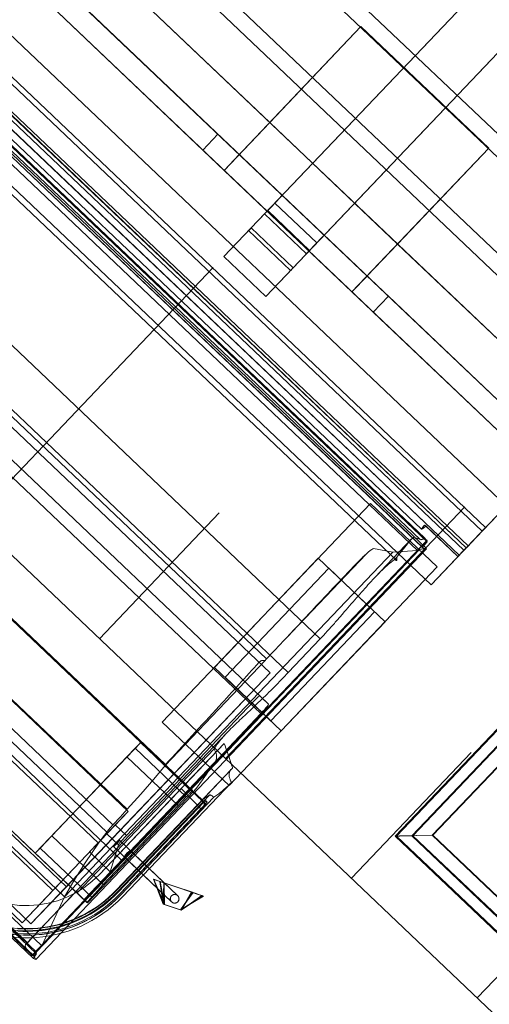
# Model space of a CAD drawing. Header units: metres. Extents: x 32343132.4 to 32343183.8, y 5699224 to 5699274.6.
# Tile 6 of 64: x 32343146.7 to 32343148.3, y 5699244.5 to 5699247.9. Entities that reach past the tile are written whole.
import ezdxf

# ---------------------------------------------------------------- set-up
doc = ezdxf.new("R2010")
doc.units = ezdxf.units.M
doc.layers.add('0-1', color=7, linetype='Continuous', lineweight=5)
for name, color, linetype, lineweight, true_color in [('A-DETL-GENF-1', 7, 'Continuous', 5, 0xcccccc), ('A-FLOR-HRAL-1', 7, 'Continuous', 5, 0xcccccc), ('A-MASS-1', 7, 'Continuous', 5, 0xcccccc)]:
    doc.layers.add(name, color=color, linetype=linetype, lineweight=lineweight, true_color=true_color)

# ---------------------------------------------------------------- blocks, each defined once
blk = doc.blocks.new('Baustellenfahrzeug - Rollcontainer LKW - Typ1-3183420-TGA_190_LP5_GR_EG-TGA-01_G_')
at = {"layer": 'A-DETL-GENF-1'}
for p, q in [((1.2, -2.7858), (1.2, 4)), ((1.2, 4), (1.2, -2.8715)), ((-0.1, -2.4802), (-0.1, 3.3555)), ((-0.1, 3.3555), (-0.1, -2.6845)), ((0.1, -2.6845), (0.1, 3.3555)), ((0.1, 3.3555), (0.1, -2.4802)), ((-1.2, -1.7251), (1.2, -1.7251)), ((1.2, -1.7848), (-1.2, -1.7848)), ((0.3048, -1.7822), (-0.3048, -1.7822)), ((-0.3048, -1.7822), (-0.3048, -2.468)), ((-0.3048, -2.2394), (-0.3048, -1.7822)), ((-0.3048, -1.7822), (0.3048, -1.7822)), ((0.3048, -2.468), (0.3048, -1.7822)), ((0.3048, -1.7822), (0.3048, -2.2394)), ((-1.2, -2.0248), (1.2, -2.0248)), ((1.2, -2.0809), (-1.2, -2.0809)), ((1.0668, -2.2394), (-1.0668, -2.2394)), ((-1.0668, -2.2394), (-0.3048, -2.2394)), ((0.3048, -2.2394), (-0.3048, -2.2394)), ((-0.3048, -2.468), (-0.3048, -2.2394)), ((0.3048, -2.2394), (1.0668, -2.2394)), ((0.3048, -2.2394), (0.3048, -2.468)), ((-1.1292, -2.3918), (1.1292, -2.3918)), ((1.0815, -2.3918), (-1.0823, -2.3918)), ((-0.4064, -2.3918), (-1.0823, -2.3918)), ((-1.0823, -2.3918), (-0.4064, -2.3918)), ((-0.4064, -2.3918), (-0.4064, -2.468)), ((-0.4064, -2.468), (-0.4064, -2.3918)), ((-0.3048, -2.3918), (0.3048, -2.3918)), ((0.3048, -2.3918), (-0.3048, -2.3918)), ((-0.3048, -2.3918), (-0.3048, -2.468)), ((-0.3048, -2.468), (-0.3048, -2.3918)), ((0.1, -2.3918), (-0.1, -2.3918)), ((-0.1, -2.3918), (-0.1, -2.4463)), ((-0.1, -2.3922), (-0.1, -2.4802)), ((0.1, -2.4463), (0.1, -2.3918)), ((0.1, -2.4802), (0.1, -2.3922)), ((0.3048, -2.468), (0.3048, -2.3918)), ((0.3048, -2.468), (0.3048, -2.3918)), ((0.4064, -2.3918), (0.4064, -2.468)), ((1.0815, -2.3918), (0.4064, -2.3918)), ((0.4064, -2.3918), (1.0815, -2.3918)), ((0.4064, -2.468), (0.4064, -2.3918)), ((0.1, -2.4291), (-0.1, -2.4291)), ((-0.1, -2.4767), (-0.1, -2.4291)), ((-0.1, -2.4463), (-0.1, -2.4673)), ((0.1, -2.4291), (0.1, -2.4767)), ((0.1, -2.4673), (0.1, -2.4463)), ((-0.3048, -2.468), (-1.1292, -2.468)), ((1.1292, -2.468), (-1.1292, -2.468)), ((-1.1292, -2.468), (-0.4064, -2.468)), ((-0.4064, -2.468), (-1.1292, -2.468)), ((-0.3048, -2.468), (0.3048, -2.468)), ((0.3048, -2.468), (-0.3048, -2.468)), ((-0.3048, -2.468), (0.3048, -2.468)), ((-0.1, -2.4646), (0.1, -2.4646)), ((-0.1, -2.4673), (0.1, -2.4673)), ((-0.1, -2.5072), (-0.1, -2.4767)), ((-0.1, -2.4802), (0.1, -2.4802)), ((0.1, -2.4767), (0.1, -2.5072)), ((1.1292, -2.468), (0.3048, -2.468)), ((1.1292, -2.468), (0.4064, -2.468)), ((0.4064, -2.468), (1.1292, -2.468)), ((-0.1, -2.5223), (-0.1, -2.5072)), ((0.1, -2.5072), (0.1, -2.5223)), ((-0.1, -2.5223), (-0.1, -2.5406)), ((-0.1, -2.5455), (-0.1, -2.5406)), ((-0.1, -2.5455), (-0.1, -2.5603)), ((0.1, -2.5468), (-0.1, -2.5468)), ((-0.1, -2.5513), (-0.1, -2.5468)), ((-0.1, -2.6845), (-0.1, -2.5492)), ((-0.1, -2.5513), (-0.1, -2.5596)), ((0.1, -2.5406), (0.1, -2.5223)), ((0.1, -2.5406), (0.1, -2.5455)), ((0.1, -2.5603), (0.1, -2.5455)), ((0.1, -2.5468), (0.1, -2.5513)), ((0.1, -2.5492), (0.1, -2.6845)), ((0.1, -2.5596), (0.1, -2.5513)), ((-0.1, -2.5603), (0.1, -2.5603)), ((-1.2, -2.6365), (1.2, -2.6365)), ((0.1, -2.6845), (-0.1, -2.6845)), ((-0.1, -2.6845), (0.1, -2.6845)), ((1.2, -2.7393), (-1.2, -2.7393)), ((1.2, -2.7769), (1.2, -2.7393)), ((1.2, -2.7572), (-1.2, -2.7572)), ((1.2, -2.7572), (1.2, -3.0128)), ((1.2, -2.8058), (1.2, -2.7769)), ((1.2, -2.8484), (1.2, -2.7858)), ((1.2, -2.8342), (1.2, -2.8058)), ((1.2, -2.8268), (-1.2, -2.8268)), ((-1.2, -2.836), (1.2, -2.836)), ((-1.2, -2.8368), (1.2, -2.8368)), ((-1.2, -2.8484), (1.2, -2.8484)), ((1.2, -2.8268), (1.2, -2.836)), ((1.2, -2.8307), (1.2, -3.0128)), ((1.2, -2.8368), (1.2, -2.8342)), ((1.2, -2.878), (1.2, -2.8484)), ((1.2, -2.8713), (-1.2, -2.8713)), ((-1.2, -2.8715), (1.2, -2.8715)), ((1.042, -2.878), (1.042, -2.8848)), ((1.042, -2.878), (1.0481, -2.878)), ((1.0426, -2.878), (1.2, -2.878)), ((1.2, -2.878), (1.0481, -2.878)), ((1.2, -2.8713), (1.2, -2.878)), ((-1.2, -2.8964), (1.0435, -2.8964)), ((-1.0881, -2.9144), (1.0881, -2.9144)), ((-1.0738, -2.9108), (1.0738, -2.9108)), ((-1.0653, -2.9249), (1.0653, -2.9249)), ((1.0847, -2.912), (1.0847, -4.8893)), ((1.0849, -4.8898), (1.0849, -2.9115)), ((1.1025, -2.9322), (-1.1025, -2.9322)), ((-1.0895, -2.9393), (1.0895, -2.9393)), ((-1.0884, -2.9392), (1.0884, -2.9392)), ((-1.085, -2.959), (1.085, -2.959)), ((1.173, -2.9532), (0.855, -2.9532)), ((0.855, -2.9532), (0.855, -3.9964)), ((0.855, -2.9532), (0.855, -3.9964)), ((1.0264, -3.0219), (1.085, -2.959)), ((1.042, -2.9463), (1.042, -3.1281)), ((1.0874, -4.869), (1.0874, -2.9515)), ((1.1031, -4.8915), (1.1031, -2.9332)), ((1.173, -3.9964), (1.173, -2.9532)), ((1.173, -3.9964), (1.173, -2.9532)), ((-1.2, -3.0128), (1.2, -3.0128)), ((0.9699, -3.0585), (1.0264, -3.0219)), ((1.0264, -4.6664), (1.0264, -3.0219)), ((1.0484, -3.0378), (1.0484, -3.0248)), ((-1.0565, -3.0341), (1.0565, -3.0341)), ((0.965, -3.4957), (0.965, -3.0906)), ((1.173, -3.2148), (0.855, -3.2148)), ((0.855, -3.7348), (0.855, -3.2148)), ((0.855, -3.7348), (0.855, -3.2148)), ((1.123, -3.2148), (0.905, -3.2148)), ((0.905, -3.2148), (0.905, -3.7348)), ((0.905, -3.2148), (0.905, -3.7348)), ((1.123, -3.7348), (1.123, -3.2148)), ((1.123, -3.7348), (1.123, -3.2148)), ((1.173, -3.2148), (1.173, -3.7348)), ((1.173, -3.2148), (1.173, -3.7348)), ((-1.0518, -3.4121), (1.0518, -3.4121)), ((1.0518, -3.4121), (1.0518, -3.5721)), ((-1.0518, -3.5721), (1.0518, -3.5721)), ((-0.9653, -3.5899), (0.9653, -3.5899)), ((0.965, -4.0979), (0.965, -3.5958)), ((1.0071, -3.6165), (-1.0275, -3.6165)), ((-1.0275, -3.6165), (1.0071, -3.6165)), ((1.0071, -3.6165), (1.0071, -4.6365)), ((1.0071, -4.8142), (1.0071, -3.6165)), ((1.0779, -3.698), (-1.0779, -3.698)), ((1.036, -3.698), (1.0779, -3.698)), ((1.0809, -3.7408), (-1.0809, -3.7408)), ((0.855, -3.7348), (1.173, -3.7348)), ((0.905, -3.7348), (1.123, -3.7348)), ((1.0349, -4.3655), (1.034, -3.7269)), ((1.0809, -3.7408), (1.0847, -4.4387)), ((1.042, -3.8673), (1.042, -4.8751)), ((1.0602, -3.9327), (1.0602, -3.9021)), ((1.0602, -4.5272), (1.0602, -3.9021)), ((1.0484, -4.627), (1.0484, -3.9402)), ((1.0602, -4.099), (1.0602, -3.9327)), ((1.1405, -3.9442), (1.1405, -4.5272)), ((1.0819, -4.627), (1.0819, -3.975)), ((1.082, -4.627), (1.082, -3.9723)), ((1.1397, -3.9506), (1.1397, -4.5272)), ((0.855, -3.9964), (1.173, -3.9964)), ((1.1714, -4.5272), (1.1714, -3.9824)), ((1.1469, -4.0665), (1.1469, -4.5272)), ((1.147, -4.5272), (1.147, -4.0672)), ((1.162, -4.5272), (1.162, -4.0614)), ((-0.9639, -4.0952), (0.9639, -4.0952)), ((0.8492, -4.0983), (-0.8492, -4.0983)), ((0.8492, -4.1113), (0.8492, -4.0957)), ((0.8492, -4.0957), (1.0948, -4.0957)), ((0.8492, -4.0957), (0.8492, -4.099)), ((0.8492, -4.0983), (0.8492, -4.627)), ((0.8492, -4.099), (1.0973, -4.099)), ((0.8492, -4.1266), (0.8492, -4.1113)), ((1.0602, -4.0957), (1.0602, -4.1113)), ((1.1495, -4.0957), (1.0602, -4.0957)), ((1.0602, -4.099), (1.1438, -4.099)), ((1.0602, -4.1113), (1.0602, -4.1178)), ((1.0985, -4.627), (1.0985, -4.0941)), ((1.1409, -4.0859), (1.1409, -4.5272)), ((1.1411, -4.0982), (1.1411, -4.5272)), ((1.1495, -4.0958), (1.1495, -4.5272)), ((1.1577, -4.5272), (1.1577, -4.0893)), ((1.1577, -4.5272), (1.1577, -4.0973)), ((0.8492, -4.1672), (0.8492, -4.1266)), ((0.8492, -4.1266), (1.0929, -4.1266)), ((1.0602, -4.5272), (1.0602, -4.1178)), ((1.1628, -4.5272), (1.1628, -4.1212)), ((0.8492, -4.5433), (0.8492, -4.1672)), ((0.8492, -4.1672), (1.093, -4.1672)), ((0.9821, -4.3007), (-0.9777, -4.3007)), ((-0.9749, -4.2978), (0.9749, -4.2978)), ((0.9821, -4.3655), (0.9821, -4.3007)), ((0.9821, -4.6777), (0.9821, -4.3007)), ((1.2278, -4.4009), (1.3325, -4.352)), ((1.2291, -4.4006), (1.3361, -4.3507)), ((1.3348, -4.351), (1.2411, -4.3947)), ((1.3384, -4.3496), (1.2424, -4.3944)), ((1.3325, -4.352), (1.3496, -4.4222)), ((1.3348, -4.351), (1.3496, -4.4222)), ((1.3361, -4.3507), (1.348, -4.4229)), ((1.3384, -4.3496), (1.348, -4.4229)), ((1.3728, -4.3336), (1.348, -4.4229)), ((1.348, -4.4229), (1.3705, -4.3346)), ((1.3688, -4.3351), (1.3496, -4.4222)), ((1.3496, -4.4222), (1.3665, -4.3362)), ((1.3665, -4.3362), (1.3688, -4.3351)), ((1.3705, -4.3346), (1.3728, -4.3336)), ((-0.9755, -4.3709), (0.9755, -4.3709)), ((0.9821, -4.3655), (0.9821, -4.4079)), ((1.0349, -4.3655), (0.9821, -4.3655)), ((-0.9778, -4.4039), (0.9778, -4.4039)), ((0.9821, -4.4946), (0.9821, -4.4079)), ((1.0379, -4.4079), (0.9821, -4.4079)), ((1.3065, -4.3941), (1.0287, -4.3941)), ((1.0808, -4.4946), (1.0379, -4.4079)), ((1.3065, -4.3941), (1.0817, -4.3941)), ((1.2071, -4.4105), (1.2907, -4.4496)), ((1.2907, -4.4496), (1.2071, -4.4105)), ((1.2079, -4.4105), (1.2946, -4.4478)), ((1.2946, -4.4478), (1.2079, -4.4105)), ((1.2278, -4.4009), (1.2907, -4.4496)), ((1.2291, -4.4006), (1.2946, -4.4478)), ((1.2411, -4.3947), (1.2907, -4.4496)), ((1.2424, -4.3944), (1.2946, -4.4478)), ((1.3496, -4.4222), (1.2907, -4.4496)), ((1.2907, -4.4496), (1.3496, -4.4222)), ((1.348, -4.4229), (1.2946, -4.4478)), ((1.2946, -4.4478), (1.348, -4.4229)), ((1.0847, -4.4387), (-1.0847, -4.4387)), ((-0.9837, -4.4516), (0.9837, -4.4516)), ((0.9821, -4.4429), (0.9821, -4.4946)), ((0.9821, -4.4429), (0.9821, -4.8325)), ((1.0287, -4.4241), (1.3065, -4.4241)), ((1.0817, -4.4241), (1.3065, -4.4241)), ((0.9821, -4.4946), (1.0808, -4.4946)), ((1.0808, -4.4946), (0.9821, -4.4946)), ((0.8492, -4.6026), (0.8492, -4.5433)), ((0.8492, -4.5433), (1.0937, -4.5433)), ((-1.0429, -4.627), (1.0429, -4.627)), ((-0.8492, -4.627), (0.8492, -4.627)), ((0.8492, -4.627), (0.8492, -4.6026)), ((0.8492, -4.6026), (1.0954, -4.6026)), ((0.8492, -4.627), (1.0954, -4.627)), ((1.0484, -4.627), (1.0429, -4.627)), ((1.0484, -4.627), (1.082, -4.627)), ((1.0819, -4.627), (1.0985, -4.627)), ((1.0954, -4.6026), (1.0954, -4.627)), ((-1.0275, -4.6365), (1.0071, -4.6365)), ((1.0071, -4.6365), (1.0071, -4.8142)), ((-1.0262, -4.6662), (1.0262, -4.6662)), ((-0.9777, -4.6777), (0.9821, -4.6777)), ((0.9821, -4.6777), (0.9821, -4.8325)), ((1.0264, -4.6664), (1.0262, -4.6662)), ((1.0861, -4.8428), (1.0264, -4.6664)), ((-1.0275, -4.8142), (1.0071, -4.8142)), ((-1.0861, -4.8428), (1.0861, -4.8428)), ((0.9821, -4.8325), (-0.9777, -4.8325)), ((1.0874, -4.869), (1.0861, -4.8428)), ((-1.0954, -4.895), (1.0954, -4.895)), ((-1.0925, -4.8874), (1.0925, -4.8874)), ((-1.0922, -4.8875), (1.0922, -4.8875)), ((-1.0918, -4.8759), (1.0918, -4.8759)), ((-1.0876, -4.8715), (1.0876, -4.8715)), ((-1.043, -4.8696), (1.043, -4.8696)), ((0.855, -4.8898), (1.0799, -4.8898)), ((1.0876, -4.8715), (1.0874, -4.869))]:
    blk.add_line(p, q, dxfattribs=at)
at = {"layer": 'A-DETL-GENF-1', "flags": 128}
for points in [[(1.0849, -2.9115), (1.0792, -2.9112), (1.0738, -2.9108)], [(1.0881, -2.9144), (1.0852, -2.9129), (1.0849, -2.9115)], [(1.0884, -2.9392), (1.0882, -2.9268), (1.0881, -2.9144)], [(1.085, -2.959), (1.0862, -2.9551), (1.0874, -2.9515)], [(0.965, -3.0906), (0.9656, -3.0806), (0.9664, -3.0719), (0.9675, -3.0651), (0.9687, -3.0606), (0.9699, -3.0585)], [(0.965, -3.5958), (0.9652, -3.593), (0.9653, -3.5899)], [(1.034, -3.7269), (1.034, -3.7205), (1.0342, -3.7144), (1.0344, -3.7089), (1.0347, -3.7044), (1.0351, -3.7009), (1.0355, -3.6988), (1.036, -3.698)], [(1.0779, -3.698), (1.0785, -3.6991), (1.0792, -3.7023), (1.0797, -3.7074), (1.0802, -3.7142), (1.0806, -3.7223), (1.0808, -3.7313), (1.0809, -3.7408)], [(0.9749, -4.2978), (0.9728, -4.227), (0.9695, -4.1598), (0.965, -4.0979)], [(1.0602, -4.1178), (1.1164, -4.1195), (1.1628, -4.1212)], [(1.0929, -4.1266), (1.093, -4.1469), (1.093, -4.1672)], [(1.093, -4.1672), (1.0934, -4.3552), (1.0937, -4.5433)], [(0.9755, -4.3709), (0.9751, -4.3344), (0.9749, -4.2978)], [(0.9778, -4.4039), (0.9768, -4.3943), (0.976, -4.3831), (0.9755, -4.3709)], [(1.0379, -4.4079), (1.0372, -4.4068), (1.0366, -4.4037), (1.036, -4.3987), (1.0356, -4.3919), (1.0352, -4.3839), (1.035, -4.3749), (1.0349, -4.3655)], [(0.9837, -4.4516), (0.9805, -4.4299), (0.9778, -4.4039)], [(1.0262, -4.6662), (1.0114, -4.6041), (0.9972, -4.5324), (0.9837, -4.4516)], [(1.0847, -4.4387), (1.0846, -4.4512), (1.0843, -4.463), (1.0838, -4.4736), (1.0832, -4.4824), (1.0825, -4.4891), (1.0816, -4.4932), (1.0808, -4.4946)], [(1.1397, -4.5272), (1.1393, -4.5443), (1.1383, -4.5613), (1.1366, -4.5783), (1.1342, -4.5952), (1.1312, -4.612), (1.1274, -4.6287), (1.123, -4.6451), (1.118, -4.6615), (1.1123, -4.6775), (1.106, -4.6934), (1.099, -4.709), (1.0914, -4.7243), (1.0833, -4.7393), (1.0745, -4.7539), (1.0651, -4.7682), (1.0552, -4.7821), (1.0447, -4.7956), (1.0337, -4.8086), (1.0222, -4.8212), (1.0102, -4.8334), (0.9977, -4.845), (0.9848, -4.8561)], [(1.1469, -4.5272), (1.1465, -4.5446), (1.1455, -4.5619), (1.1438, -4.5792), (1.1413, -4.5963), (1.1382, -4.6134), (1.1344, -4.6304), (1.13, -4.6471), (1.1248, -4.6637), (1.1191, -4.6801), (1.1126, -4.6962), (1.1055, -4.7121), (1.0978, -4.7276), (1.0895, -4.7428), (1.0806, -4.7577), (1.0711, -4.7723), (1.061, -4.7864), (1.0503, -4.8001), (1.0392, -4.8134), (1.0275, -4.8262), (1.0153, -4.8385), (1.0026, -4.8504), (0.9894, -4.8617)], [(1.1409, -4.5272), (1.1405, -4.5443), (1.1395, -4.5614), (1.1378, -4.5784), (1.1354, -4.5954), (1.1323, -4.6122), (1.1286, -4.6289), (1.1242, -4.6455), (1.1191, -4.6618), (1.1134, -4.678), (1.1071, -4.6939), (1.1001, -4.7095), (1.0925, -4.7248), (1.0843, -4.7399), (1.0755, -4.7545), (1.0661, -4.7689), (1.0562, -4.7828), (1.0457, -4.7963), (1.0346, -4.8094), (1.0231, -4.822), (1.0111, -4.8342), (0.9985, -4.8459), (0.9856, -4.8571)], [(1.1411, -4.5272), (1.1407, -4.5443), (1.1397, -4.5614), (1.138, -4.5785), (1.1356, -4.5954), (1.1325, -4.6123), (1.1288, -4.629), (1.1244, -4.6455), (1.1193, -4.6619), (1.1136, -4.678), (1.1073, -4.694), (1.1003, -4.7096), (1.0927, -4.7249), (1.0845, -4.74), (1.0757, -4.7547), (1.0663, -4.769), (1.0563, -4.7829), (1.0458, -4.7965), (1.0348, -4.8096), (1.0233, -4.8222), (1.0112, -4.8344), (0.9987, -4.8461), (0.9857, -4.8572)], [(1.1495, -4.5272), (1.1491, -4.5447), (1.1481, -4.5621), (1.1463, -4.5795), (1.1439, -4.5968), (1.1408, -4.6139), (1.137, -4.631), (1.1325, -4.6479), (1.1273, -4.6645), (1.1215, -4.681), (1.115, -4.6972), (1.1079, -4.7132), (1.1001, -4.7288), (1.0918, -4.7441), (1.0828, -4.7591), (1.0732, -4.7737), (1.0631, -4.7879), (1.0524, -4.8017), (1.0411, -4.8151), (1.0294, -4.828), (1.0171, -4.8404), (1.0043, -4.8523), (0.9911, -4.8637)], [(1.0937, -4.5433), (1.0946, -4.5729), (1.0954, -4.6026)], [(1.0429, -4.627), (1.043, -4.7483), (1.043, -4.8696)], [(1.0918, -4.8759), (1.0927, -4.881), (1.0937, -4.8862)], [(1.0954, -4.895), (1.1025, -4.8925), (1.1015, -4.89), (1.0925, -4.8874)], [(1.0937, -4.8862), (1.0946, -4.8906), (1.0954, -4.895)]]:
    blk.add_lwpolyline(points, dxfattribs=at)
at = {"layer": 'A-DETL-GENF-1'}
for radius in [0.4276, 0.4585]:
    blk.add_arc((0.7129, -4.5272), radius, 270, 0, dxfattribs=at)
for centre, major_axis, ratio, start_param, end_param in [((2.1135, -3.2176), (0, 9.999), 0.114908, 1.598612, 1.60803), ((1.0287, -4.4091), (0, 0.015), 0.10933, 0, 3.141593), ((1.0287, -4.4091), (0, 0.015), 0.10933, 3.141593, 6.283185), ((1.0817, -4.4091), (0, 0.015), 0.210741, 0, 3.141593), ((1.0817, -4.4091), (0, 0.015), 0.210741, 3.141593, 6.283185), ((0.7129, -4.5272), (0, 0.4491), 1, 3.141593, 4.712389), ((0.7129, -4.5272), (0, 0.4341), 1, 3.141593, 4.712389), ((0.7129, -4.5272), (0, 0.4448), 1, 3.141593, 4.712389), ((0.7129, -4.5272), (0, 0.4448), 1, 3.141593, 4.712389), ((0.7129, -4.5272), (0.4499, 0), 1, 4.712389, 6.283185), ((0.7129, -4.5272), (0, 0.3473), 1, 3.141593, 4.712389), ((0.7129, -4.5272), (0, 0.3473), 1, 3.141593, 4.712389)]:
    blk.add_ellipse(centre, major_axis=major_axis, ratio=ratio, start_param=start_param, end_param=end_param, dxfattribs=at)
for points in [[(1.0424, -2.8923), (1.0421, -2.8893), (1.0419, -2.8839), (1.0422, -2.8797), (1.0426, -2.878)], [(1.0653, -2.9249), (1.0619, -2.9264), (1.0559, -2.9292), (1.049, -2.9322), (1.0459, -2.9336), (1.0448, -2.9341)], [(1.0738, -2.9108), (1.0733, -2.9129), (1.072, -2.9167), (1.0699, -2.921), (1.0676, -2.9239), (1.066, -2.9248), (1.0653, -2.9249)], [(1.0937, -2.939), (1.0926, -2.9391), (1.0906, -2.9393), (1.0891, -2.9393), (1.0884, -2.9392)], [(1.1031, -2.9335), (1.103, -2.9345), (1.1023, -2.9362), (1.0991, -2.9381), (1.0957, -2.9388), (1.0937, -2.939)], [(1.0484, -3.0248), (1.05, -3.0261), (1.0529, -3.0291), (1.0554, -3.0324), (1.0565, -3.0341)], [(1.0565, -3.0341), (1.0552, -3.0348), (1.0526, -3.0361), (1.0498, -3.0372), (1.0484, -3.0378)], [(0.9632, -3.1078), (0.9632, -3.1048), (0.9636, -3.0989), (0.9644, -3.0933), (0.965, -3.0906)], [(0.9611, -3.6012), (0.9619, -3.6007), (0.9633, -3.5992), (0.9645, -3.5971), (0.965, -3.5958)], [(1.1197, -3.9327), (1.1103, -3.9276), (1.091, -3.9174), (1.0706, -3.9072), (1.0602, -3.9021)], [(1.0468, -3.9327), (1.0471, -3.9339), (1.0476, -3.9364), (1.0481, -3.9389), (1.0484, -3.9402)], [(1.0484, -3.9402), (1.0523, -3.9413), (1.0594, -3.944), (1.0682, -3.9493), (1.0749, -3.9553), (1.0796, -3.9618), (1.082, -3.9684), (1.0822, -3.9728), (1.0819, -3.975)], [(1.1405, -3.9442), (1.1371, -3.9423), (1.1303, -3.9384), (1.1233, -3.9346), (1.1197, -3.9327)], [(1.1714, -3.9824), (1.1674, -3.9812), (1.16, -3.9784), (1.1512, -3.9729), (1.1448, -3.9665), (1.1409, -3.9594), (1.1393, -3.9519), (1.1398, -3.9468), (1.1405, -3.9442)], [(1.162, -4.0614), (1.1636, -4.0566), (1.1662, -4.0461), (1.1691, -4.0276), (1.1708, -4.0065), (1.1713, -3.9907), (1.1714, -3.9824)], [(1.1409, -4.0858), (1.1415, -4.0833), (1.1431, -4.0778), (1.1456, -4.0709), (1.147, -4.0672)], [(0.965, -4.0979), (0.9648, -4.0975), (0.9644, -4.0966), (0.9641, -4.0957), (0.9639, -4.0952)], [(1.0933, -4.1113), (1.0932, -4.1127), (1.0931, -4.1157), (1.0929, -4.121), (1.0929, -4.1247), (1.0929, -4.1266)], [(1.0948, -4.0957), (1.0946, -4.0962), (1.0942, -4.0979), (1.0937, -4.1033), (1.0934, -4.1084), (1.0933, -4.1113)], [(1.1577, -4.0893), (1.1544, -4.0892), (1.1482, -4.0887), (1.142, -4.0874), (1.1407, -4.0863), (1.1409, -4.0858)], [(1.1495, -4.0957), (1.1494, -4.096), (1.1499, -4.0964), (1.1528, -4.0969), (1.1559, -4.0972), (1.1577, -4.0973)], [(1.151, -4.0975), (1.1506, -4.097), (1.1499, -4.0963), (1.1495, -4.0959), (1.1495, -4.0957)], [(1.16, -4.1113), (1.159, -4.1091), (1.1571, -4.1052), (1.154, -4.1005), (1.152, -4.0983), (1.151, -4.0975)], [(1.1628, -4.1212), (1.1625, -4.1193), (1.1617, -4.1157), (1.1606, -4.1127), (1.16, -4.1113)], [(1.3325, -4.352), (1.3495, -4.3441), (1.3665, -4.3362), (1.3665, -4.3362)], [(1.3688, -4.3351), (1.3688, -4.3351), (1.3537, -4.3422), (1.3348, -4.351)], [(1.3361, -4.3507), (1.3531, -4.3428), (1.3705, -4.3346), (1.3705, -4.3346)], [(1.3728, -4.3336), (1.3728, -4.3336), (1.3572, -4.3408), (1.3384, -4.3496)], [(1.2411, -4.3947), (1.2223, -4.4035), (1.2071, -4.4105), (1.2071, -4.4105)], [(1.2071, -4.4105), (1.2071, -4.4105), (1.2104, -4.409), (1.2278, -4.4009)], [(1.2424, -4.3944), (1.2235, -4.4032), (1.2079, -4.4105), (1.2079, -4.4105)], [(1.2079, -4.4105), (1.2079, -4.4105), (1.2111, -4.409), (1.2291, -4.4006)], [(1.0849, -4.8898), (1.0844, -4.8895), (1.0851, -4.8869), (1.089, -4.8802), (1.0918, -4.8759)], [(1.0925, -4.8874), (1.0921, -4.8876), (1.0912, -4.8872), (1.0899, -4.8842), (1.0887, -4.879), (1.0879, -4.8742), (1.0876, -4.8715)]]:
    blk.add_open_spline(points, degree=3, dxfattribs=at)
for points, knots in [([(1.0481, -2.878), (1.0477, -2.8808), (1.047, -2.8859), (1.0457, -2.8917), (1.0446, -2.8954), (1.0433, -2.8973), (1.0426, -2.8952), (1.0424, -2.8923)], [0, 0, 0, 0, 0.166667, 0.333333, 0.5, 0.666667, 1, 1, 1, 1]), ([(1.0448, -2.9341), (1.0433, -2.9347), (1.0416, -2.9398), (1.0423, -2.9587), (1.0446, -2.9826), (1.0468, -3.0056), (1.0479, -3.0182), (1.0484, -3.0248)], [0, 0, 0, 0, 0.25, 0.5, 0.75, 0.875, 1, 1, 1, 1]), ([(1.0874, -2.9515), (1.0916, -2.9451), (1.1001, -2.933), (1.1032, -2.931), (1.1031, -2.9335)], [0, 0, 0, 0, 0.4, 1, 1, 1, 1]), ([(1.0484, -3.0378), (1.0469, -3.0462), (1.0445, -3.0637), (1.0419, -3.1017), (1.0418, -3.1538), (1.0447, -3.2226), (1.0478, -3.2839), (1.0499, -3.3345), (1.0511, -3.3731), (1.0516, -3.3991), (1.0518, -3.4121)], [0, 0, 0, 0, 0.090909, 0.181818, 0.363636, 0.545455, 0.727273, 0.818182, 0.909091, 1, 1, 1, 1]), ([(0.965, -3.4957), (0.9642, -3.444), (0.9628, -3.3147), (0.9627, -3.1854), (0.9632, -3.1078)], [0, 0, 0, 0, 0.4, 1, 1, 1, 1]), ([(1.0518, -3.5721), (1.052, -3.5954), (1.0516, -3.6422), (1.049, -3.7109), (1.0459, -3.7653), (1.0438, -3.8063), (1.0425, -3.8355), (1.0419, -3.8629), (1.0422, -3.8885), (1.0436, -3.912), (1.0456, -3.926), (1.0468, -3.9327)], [0, 0, 0, 0, 0.166667, 0.333333, 0.5, 0.583333, 0.666667, 0.75, 0.833333, 0.916667, 1, 1, 1, 1]), ([(0.9543, -3.6162), (0.9543, -3.6155), (0.9544, -3.6142), (0.9546, -3.6122), (0.9551, -3.6103), (0.9556, -3.6088), (0.956, -3.6077), (0.9564, -3.6069), (0.9568, -3.6062), (0.9572, -3.6055), (0.9577, -3.6048), (0.9583, -3.6039), (0.9594, -3.6026), (0.9604, -3.6017), (0.9611, -3.6012)], [0, 0, 0, 0, 0.1, 0.2, 0.3, 0.4, 0.45, 0.5, 0.55, 0.6, 0.65, 0.7, 0.8, 1, 1, 1, 1]), ([(0.9639, -4.0952), (0.9632, -4.0496), (0.9617, -3.9583), (0.9587, -3.7987), (0.9561, -3.6846), (0.9543, -3.6162)], [0, 0, 0, 0, 0.285714, 0.571429, 1, 1, 1, 1]), ([(1.0819, -3.975), (1.0872, -4.009), (1.096, -4.0641), (1.0998, -4.1002), (1.0969, -4.1), (1.0948, -4.0957)], [0, 0, 0, 0, 0.363636, 0.727273, 1, 1, 1, 1]), ([(1.147, -4.0672), (1.1469, -4.0668), (1.1468, -4.0661), (1.1475, -4.065), (1.1491, -4.064), (1.1515, -4.0631), (1.1555, -4.062), (1.1593, -4.0615), (1.162, -4.0614)], [0, 0, 0, 0, 0.142857, 0.285714, 0.428571, 0.571429, 0.714286, 1, 1, 1, 1]), ([(1.1577, -4.0973), (1.1514, -4.0984), (1.1423, -4.0996), (1.1391, -4.0978), (1.1484, -4.0931), (1.1577, -4.0893)], [0, 0, 0, 0, 0.285714, 0.571429, 1, 1, 1, 1]), ([(1.3065, -4.3941), (1.3052, -4.3941), (1.3033, -4.3944), (1.3008, -4.3952), (1.2993, -4.3959), (1.2982, -4.3966), (1.2971, -4.3974), (1.2961, -4.3982), (1.2952, -4.3992), (1.2944, -4.4002), (1.2935, -4.4016), (1.2926, -4.4033), (1.2918, -4.4058), (1.2914, -4.4091), (1.2918, -4.4124), (1.2926, -4.4149), (1.2935, -4.4166), (1.2946, -4.4183), (1.2959, -4.4197), (1.2974, -4.421), (1.2987, -4.4219), (1.2999, -4.4226), (1.3011, -4.4231), (1.3033, -4.4238), (1.3052, -4.4241), (1.3065, -4.4241)], [0, 0, 0, 0, 0.083333, 0.125, 0.166667, 0.1875, 0.208333, 0.25, 0.270833, 0.291667, 0.333333, 0.375, 0.416667, 0.5, 0.583333, 0.625, 0.666667, 0.708333, 0.75, 0.791667, 0.833333, 0.854167, 0.875, 0.916667, 1, 1, 1, 1]), ([(1.3065, -4.3941), (1.3052, -4.3941), (1.3033, -4.3944), (1.3008, -4.3952), (1.2993, -4.3959), (1.2982, -4.3966), (1.2971, -4.3974), (1.2959, -4.3985), (1.2946, -4.3999), (1.2931, -4.4021), (1.2919, -4.4052), (1.2914, -4.4091), (1.2919, -4.413), (1.2931, -4.4161), (1.2946, -4.4183), (1.2959, -4.4197), (1.2971, -4.4208), (1.2982, -4.4216), (1.2993, -4.4223), (1.3008, -4.423), (1.3033, -4.4238), (1.3052, -4.4241), (1.3065, -4.4241)], [0, 0, 0, 0, 0.083333, 0.125, 0.166667, 0.1875, 0.208333, 0.25, 0.291667, 0.333333, 0.416667, 0.5, 0.583333, 0.666667, 0.708333, 0.75, 0.791667, 0.8125, 0.833333, 0.875, 0.916667, 1, 1, 1, 1]), ([(1.3065, -4.4241), (1.3079, -4.4241), (1.3098, -4.4238), (1.3123, -4.423), (1.3138, -4.4223), (1.3149, -4.4216), (1.3159, -4.4208), (1.3169, -4.42), (1.3178, -4.419), (1.3186, -4.418), (1.3196, -4.4166), (1.3204, -4.4149), (1.3213, -4.4124), (1.3217, -4.4091), (1.3213, -4.4058), (1.3204, -4.4033), (1.3196, -4.4016), (1.3185, -4.3999), (1.3172, -4.3985), (1.3157, -4.3972), (1.3143, -4.3963), (1.3132, -4.3956), (1.312, -4.3951), (1.3098, -4.3944), (1.3079, -4.3941), (1.3065, -4.3941)], [0, 0, 0, 0, 0.083333, 0.125, 0.166667, 0.1875, 0.208333, 0.25, 0.270833, 0.291667, 0.333333, 0.375, 0.416667, 0.5, 0.583333, 0.625, 0.666667, 0.708333, 0.75, 0.791667, 0.833333, 0.854167, 0.875, 0.916667, 1, 1, 1, 1]), ([(1.3065, -4.4241), (1.3078, -4.4241), (1.3098, -4.4238), (1.3123, -4.423), (1.3138, -4.4223), (1.3149, -4.4216), (1.3159, -4.4208), (1.3172, -4.4197), (1.3185, -4.4183), (1.3199, -4.4161), (1.3212, -4.413), (1.3217, -4.4091), (1.3212, -4.4052), (1.3199, -4.4021), (1.3185, -4.3999), (1.3172, -4.3985), (1.3159, -4.3974), (1.3149, -4.3966), (1.3138, -4.3959), (1.3123, -4.3952), (1.3098, -4.3944), (1.3078, -4.3941), (1.3065, -4.3941)], [0, 0, 0, 0, 0.083333, 0.125, 0.166667, 0.1875, 0.208333, 0.25, 0.291667, 0.333333, 0.416667, 0.5, 0.583333, 0.666667, 0.708333, 0.75, 0.791667, 0.8125, 0.833333, 0.875, 0.916667, 1, 1, 1, 1]), ([(1.043, -4.8696), (1.0423, -4.8717), (1.0416, -4.8755), (1.0433, -4.8819), (1.0506, -4.8868), (1.0655, -4.8896), (1.0779, -4.8899), (1.0849, -4.8898)], [0, 0, 0, 0, 0.142857, 0.285714, 0.571429, 0.785714, 1, 1, 1, 1])]:
    blk.add_open_spline(points, degree=3, knots=knots, dxfattribs=at)
blk = doc.blocks.new('Aushub - Aushub-3443405-TGA_190_LP5_GR_EG-TGA-01_G_')
at = {"layer": 'A-MASS-1'}
for p, q in [((68.7681, -2.9859), (69.5952, -2.1165)), ((69.6375, -3.8131), (70.4646, -2.9437)), ((69.2028, -3.3995), (69.6163, -2.9648)), ((70.5069, -4.6402), (71.334, -3.7708)), ((70.0722, -4.2266), (70.4857, -3.7919))]:
    blk.add_line(p, q, dxfattribs=at)
blk = doc.blocks.new('Geländer - Geländer-4039603-TGA_190_LP5_GR_EG-TGA-01_G_')
at = {"layer": 'A-FLOR-HRAL-1'}
for p, q in [((75.6557, 1.628), (70.2238, -4.0814)), ((75.6557, 1.628), (70.2238, -4.0814)), ((75.6558, 1.6238), (70.228, -4.0813)), ((75.6558, 1.6238), (70.228, -4.0813)), ((70.2805, -4.08), (75.6571, 1.5714)), ((70.2847, -4.0799), (75.6572, 1.5671)), ((70.3514, -4.0782), (75.6588, 1.5004)), ((70.3514, -4.0782), (75.6588, 1.5004)), ((70.3538, -4.0782), (75.6589, 1.4981)), ((70.3538, -4.0782), (75.6589, 1.4981)), ((70.2238, -4.0814), (70.7893, -4.6194)), ((70.2238, -4.0814), (70.7893, -4.6194)), ((70.228, -4.0813), (70.7892, -4.6152)), ((70.228, -4.0813), (70.7892, -4.6152)), ((70.2374, -4.0811), (70.2723, -4.0802)), ((70.2723, -4.0802), (70.2374, -4.0811)), ((70.2394, -4.081), (70.3514, -4.0782)), ((70.3514, -4.0782), (70.2394, -4.081)), ((70.24, -4.081), (70.2749, -4.0801)), ((70.2749, -4.0801), (70.24, -4.081)), ((70.3538, -4.0782), (70.2417, -4.081)), ((70.2417, -4.081), (70.3538, -4.0782)), ((70.7879, -4.5627), (70.2805, -4.08)), ((70.7878, -4.5585), (70.2847, -4.0799)), ((70.3514, -4.0782), (70.3538, -4.0782)), ((70.3538, -4.0782), (70.3514, -4.0782)), ((70.7861, -4.4918), (70.3514, -4.0782)), ((70.7861, -4.4918), (70.3514, -4.0782)), ((70.7861, -4.4894), (70.3538, -4.0782)), ((70.7861, -4.4894), (70.3538, -4.0782))]:
    blk.add_line(p, q, dxfattribs=at)
for points in [[(70.2394, -4.081), (70.2371, -4.0811), (70.2328, -4.0812), (70.2279, -4.0813), (70.2248, -4.0814), (70.2235, -4.0814), (70.2242, -4.0814), (70.2268, -4.0813), (70.2312, -4.0812), (70.2352, -4.0811), (70.2374, -4.0811)], [(70.2374, -4.0811), (70.2352, -4.0811), (70.2312, -4.0812), (70.2268, -4.0813), (70.2242, -4.0814), (70.2235, -4.0814), (70.2248, -4.0814), (70.2279, -4.0813), (70.2328, -4.0812), (70.2371, -4.0811), (70.2394, -4.081)], [(70.2417, -4.081), (70.2397, -4.081), (70.236, -4.0811), (70.2317, -4.0812), (70.2289, -4.0813), (70.2278, -4.0813), (70.2284, -4.0813), (70.2307, -4.0812), (70.2346, -4.0811), (70.2381, -4.0811), (70.24, -4.081)], [(70.24, -4.081), (70.2381, -4.0811), (70.2346, -4.0811), (70.2307, -4.0812), (70.2284, -4.0813), (70.2278, -4.0813), (70.2289, -4.0813), (70.2317, -4.0812), (70.236, -4.0811), (70.2397, -4.081), (70.2417, -4.081)]]:
    blk.add_open_spline(points, degree=3, dxfattribs=at)
for points in [[(70.2723, -4.0802), (70.2738, -4.0801), (70.2763, -4.0801), (70.2791, -4.08), (70.2805, -4.08), (70.2805, -4.08), (70.2796, -4.08), (70.2786, -4.08), (70.2777, -4.0801), (70.2766, -4.0801), (70.2749, -4.0801), (70.2734, -4.0802), (70.2723, -4.0802)], [(70.2749, -4.0801), (70.2767, -4.0801), (70.2798, -4.08), (70.2831, -4.0799), (70.2848, -4.0799), (70.2848, -4.0799), (70.2837, -4.0799), (70.2825, -4.0799), (70.2814, -4.08), (70.28, -4.08), (70.278, -4.08), (70.2762, -4.0801), (70.2749, -4.0801)]]:
    blk.add_open_spline(points, degree=3, knots=[0, 0, 0, 0, 0.142857, 0.285714, 0.428571, 0.571429, 0.678571, 0.732143, 0.785714, 0.839286, 0.892857, 1, 1, 1, 1], dxfattribs=at)
blk = doc.blocks.new('ARC_190_LPX_FM_Stellplätze_rvt-1-TGA_190_LP5_GR_EG-TGA-01_G_')
at = {"layer": 'A-MASS-1'}
for p, q in [((32343168.2704, 5699225.5213), (32343133.7842, 5699258.3308)), ((32343168.2704, 5699225.5217), (32343133.7846, 5699258.3308))]:
    blk.add_line(p, q, dxfattribs=at)
at = {"layer": 'A-DETL-GENF-1', "rotation": 316.4272566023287}
blk.add_blockref('Baustellenfahrzeug - Rollcontainer LKW - Typ1-3183420-TGA_190_LP5_GR_EG-TGA-01_G_', (32343149.3219, 5699248.9825), dxfattribs=at)
at = {"layer": 'A-FLOR-HRAL-1'}
blk.add_blockref('Geländer - Geländer-4039603-TGA_190_LP5_GR_EG-TGA-01_G_', (32343077.7673, 5699249.1855), dxfattribs=at)
at = {"layer": 'A-MASS-1'}
blk.add_blockref('Aushub - Aushub-3443405-TGA_190_LP5_GR_EG-TGA-01_G_', (32343077.7673, 5699249.1855), dxfattribs=at)

msp = doc.modelspace()

# ---------------------------------------------------------------- block references
at = {"layer": '0-1'}
msp.add_blockref('ARC_190_LPX_FM_Stellplätze_rvt-1-TGA_190_LP5_GR_EG-TGA-01_G_', (0, 0), dxfattribs=at)

doc.saveas('drawing.dxf')
